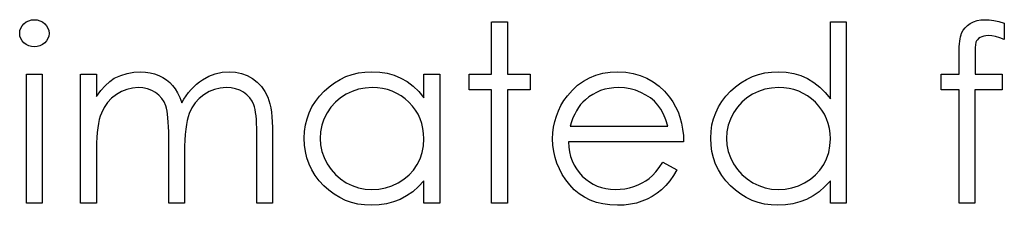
# Model space of a CAD drawing. Header units: inches. Extents: x 1694 to 2505, y -239 to -56.
# Tile 163 of 179: x 1835.262 to 1836.032, y -81.158 to -81.013. Entities that reach past the tile are written whole.
import ezdxf

# ---------------------------------------------------------------- set-up
doc = ezdxf.new("R2010")
doc.units = ezdxf.units.IN
doc.header["$LTSCALE"] = 0.5
doc.header["$MEASUREMENT"] = 0

msp = doc.modelspace()

# ---------------------------------------------------------------- linework, layer by layer
at = {"color": 7, "linetype": 'Continuous'}
for p, q in [((1835.26498, -81.01591), (1835.26675, -81.01456)), ((1835.26675, -81.01456), (1835.26871, -81.01356)), ((1835.26871, -81.01356), (1835.27078, -81.01298)), ((1835.27078, -81.01298), (1835.27304, -81.01279)), ((1835.27304, -81.01279), (1835.27533, -81.01298)), ((1835.27533, -81.01298), (1835.27746, -81.01356)), ((1835.27746, -81.01356), (1835.27942, -81.01456)), ((1835.27942, -81.01456), (1835.28118, -81.01591)), ((1835.63083, -81.05519), (1835.63083, -81.01456)), ((1835.63084, -81.01456), (1835.6432, -81.01456)), ((1835.6432, -81.01456), (1835.6432, -81.05519)), ((1835.89583, -81.07468), (1835.89583, -81.01456)), ((1835.89583, -81.01456), (1835.90819, -81.01456)), ((1835.90819, -81.01456), (1835.90819, -81.15589)), ((1836.00525, -81.01569), (1836.00776, -81.01442)), ((1836.00776, -81.01442), (1836.01052, -81.01351)), ((1836.01052, -81.01351), (1836.01353, -81.01298)), ((1836.01353, -81.01298), (1836.01678, -81.01279)), ((1836.01678, -81.01279), (1836.0201, -81.01296)), ((1836.0201, -81.01296), (1836.02371, -81.01343)), ((1836.02371, -81.01343), (1836.02763, -81.01425)), ((1836.02763, -81.01425), (1836.03185, -81.01539)), ((1836.03187, -81.01539), (1836.03185, -81.02825)), ((1835.26161, -81.02345), (1835.26184, -81.02132)), ((1835.26184, -81.02132), (1835.26247, -81.01936)), ((1835.26247, -81.01936), (1835.26352, -81.01754)), ((1835.26352, -81.01754), (1835.26498, -81.01591)), ((1835.28118, -81.01591), (1835.28268, -81.01754)), ((1835.28268, -81.01754), (1835.28372, -81.01936)), ((1835.28372, -81.01936), (1835.28436, -81.02132)), ((1835.28436, -81.02132), (1835.28458, -81.02345)), ((1835.99851, -81.02331), (1835.99967, -81.02104)), ((1835.99967, -81.02104), (1836.00119, -81.01903)), ((1836.00119, -81.01903), (1836.00304, -81.01723)), ((1836.00304, -81.01723), (1836.00525, -81.01569)), ((1835.26184, -81.02552), (1835.26161, -81.02345)), ((1835.26247, -81.02745), (1835.26184, -81.02552)), ((1835.26352, -81.02924), (1835.26247, -81.02745)), ((1835.26498, -81.03087), (1835.26352, -81.02924)), ((1835.26675, -81.03222), (1835.26498, -81.03087)), ((1835.28118, -81.03087), (1835.27942, -81.03222)), ((1835.28268, -81.02924), (1835.28118, -81.03087)), ((1835.28372, -81.02745), (1835.28268, -81.02924)), ((1835.28436, -81.02552), (1835.28372, -81.02745)), ((1835.28458, -81.02345), (1835.28436, -81.02552)), ((1835.9968, -81.0317), (1835.99702, -81.0296)), ((1835.99702, -81.0296), (1835.9973, -81.02775)), ((1835.9973, -81.02775), (1835.99765, -81.02607)), ((1835.99765, -81.02607), (1835.99804, -81.02458)), ((1835.99804, -81.02458), (1835.99851, -81.02331)), ((1836.00947, -81.03095), (1836.00936, -81.03178)), ((1836.00963, -81.03035), (1836.00947, -81.03095)), ((1836.01008, -81.02935), (1836.00963, -81.03035)), ((1836.01077, -81.02841), (1836.01008, -81.02935)), ((1836.0117, -81.02756), (1836.01077, -81.02841)), ((1836.01286, -81.02673), (1836.0117, -81.02756)), ((1836.01424, -81.02604), (1836.01286, -81.02673)), ((1836.01576, -81.02554), (1836.01424, -81.02604)), ((1836.01747, -81.02527), (1836.01576, -81.02554)), ((1836.01932, -81.02516), (1836.01747, -81.02527)), ((1836.02206, -81.02535), (1836.01932, -81.02516)), ((1836.02506, -81.02593), (1836.02206, -81.02535)), ((1836.02832, -81.0269), (1836.02506, -81.02593)), ((1836.03185, -81.02825), (1836.02832, -81.0269)), ((1835.26871, -81.03322), (1835.26675, -81.03222)), ((1835.27078, -81.0338), (1835.26871, -81.03322)), ((1835.27304, -81.03399), (1835.27078, -81.0338)), ((1835.27533, -81.0338), (1835.27304, -81.03399)), ((1835.27746, -81.03322), (1835.27533, -81.0338)), ((1835.27942, -81.03222), (1835.27746, -81.03322)), ((1835.99652, -81.0391), (1835.99655, -81.03642)), ((1835.99655, -81.03642), (1835.99666, -81.03396)), ((1835.99666, -81.03396), (1835.9968, -81.0317)), ((1836.00903, -81.03722), (1836.00897, -81.03912)), ((1836.00905, -81.03556), (1836.00903, -81.03722)), ((1836.00914, -81.03407), (1836.00905, -81.03556)), ((1836.00922, -81.03283), (1836.00914, -81.03407)), ((1836.00936, -81.03178), (1836.00922, -81.03283)), ((1835.99652, -81.05519), (1835.99652, -81.0391)), ((1836.00897, -81.03912), (1836.00897, -81.05519)), ((1835.34578, -81.05469), (1835.35102, -81.05375)), ((1835.35102, -81.05375), (1835.3564, -81.05342)), ((1835.3564, -81.05342), (1835.36005, -81.05362)), ((1835.36005, -81.05362), (1835.36358, -81.05414)), ((1835.41462, -81.05497), (1835.41989, -81.05381)), ((1835.41989, -81.05381), (1835.42538, -81.05342)), ((1835.42538, -81.05342), (1835.43044, -81.05375)), ((1835.43044, -81.05375), (1835.43518, -81.05472)), ((1835.52658, -81.05436), (1835.53174, -81.05367)), ((1835.53174, -81.05367), (1835.53709, -81.05342)), ((1835.53709, -81.05342), (1835.54325, -81.05373)), ((1835.54325, -81.05373), (1835.5491, -81.05464)), ((1835.71779, -81.05458), (1835.72347, -81.05373)), ((1835.72347, -81.05373), (1835.72949, -81.05342)), ((1835.72949, -81.05342), (1835.73567, -81.05373)), ((1835.73567, -81.05373), (1835.74155, -81.05466)), ((1835.84457, -81.05436), (1835.84973, -81.05367)), ((1835.84973, -81.05367), (1835.85508, -81.05342)), ((1835.85508, -81.05342), (1835.86124, -81.05375)), ((1835.86124, -81.05375), (1835.86709, -81.05475)), ((1835.26691, -81.15589), (1835.26691, -81.05519)), ((1835.26692, -81.05519), (1835.27928, -81.05519)), ((1835.27928, -81.05519), (1835.27928, -81.15589)), ((1835.30931, -81.15589), (1835.30931, -81.05519)), ((1835.30933, -81.05519), (1835.32168, -81.05519)), ((1835.32168, -81.05519), (1835.32168, -81.07269)), ((1835.32858, -81.0643), (1835.33209, -81.0611)), ((1835.33209, -81.0611), (1835.33565, -81.05853)), ((1835.33565, -81.05853), (1835.34064, -81.05629)), ((1835.34064, -81.05629), (1835.34578, -81.05469)), ((1835.36358, -81.05414), (1835.36703, -81.05505)), ((1835.36703, -81.05505), (1835.37037, -81.05632)), ((1835.37037, -81.05632), (1835.37355, -81.05789)), ((1835.37355, -81.05789), (1835.37639, -81.05969)), ((1835.37639, -81.05969), (1835.37896, -81.06173)), ((1835.37896, -81.06173), (1835.38119, -81.06402)), ((1835.39993, -81.06308), (1835.4022, -81.06126)), ((1835.4022, -81.06126), (1835.40457, -81.05963)), ((1835.40457, -81.05963), (1835.40948, -81.05693)), ((1835.40948, -81.05693), (1835.41462, -81.05497)), ((1835.43518, -81.05472), (1835.43963, -81.05638)), ((1835.43963, -81.05638), (1835.44377, -81.05867)), ((1835.44377, -81.05867), (1835.44749, -81.06154)), ((1835.44749, -81.06154), (1835.45072, -81.06493)), ((1835.50789, -81.06198), (1835.51225, -81.05936)), ((1835.51225, -81.05936), (1835.51683, -81.05723)), ((1835.51683, -81.05723), (1835.52161, -81.05555)), ((1835.52161, -81.05555), (1835.52658, -81.05436)), ((1835.5491, -81.05464), (1835.55465, -81.05618)), ((1835.55465, -81.05618), (1835.55989, -81.05831)), ((1835.55989, -81.05831), (1835.56484, -81.0611)), ((1835.56484, -81.0611), (1835.5695, -81.06463)), ((1835.57784, -81.07382), (1835.57784, -81.05519)), ((1835.57784, -81.05519), (1835.5902, -81.05519)), ((1835.59021, -81.05519), (1835.5902, -81.15589)), ((1835.61317, -81.06756), (1835.61317, -81.05519)), ((1835.61317, -81.05519), (1835.63083, -81.05519)), ((1835.6432, -81.05519), (1835.66087, -81.05519)), ((1835.66087, -81.05519), (1835.66087, -81.06756)), ((1835.6981, -81.06397), (1835.70255, -81.06076)), ((1835.70255, -81.06076), (1835.70732, -81.05812)), ((1835.70732, -81.05812), (1835.7124, -81.05607)), ((1835.7124, -81.05607), (1835.71779, -81.05458)), ((1835.74155, -81.05466), (1835.7471, -81.05621)), ((1835.7471, -81.05621), (1835.75232, -81.05836)), ((1835.75232, -81.05836), (1835.75723, -81.06115)), ((1835.75723, -81.06115), (1835.76181, -81.06457)), ((1835.82588, -81.06198), (1835.83024, -81.05936)), ((1835.83024, -81.05936), (1835.83482, -81.05723)), ((1835.83482, -81.05723), (1835.8396, -81.05555)), ((1835.8396, -81.05555), (1835.84457, -81.05436)), ((1835.86709, -81.05475), (1835.87264, -81.05643)), ((1835.87264, -81.05643), (1835.87788, -81.05875)), ((1835.87788, -81.05875), (1835.88282, -81.06173)), ((1835.88282, -81.06173), (1835.88749, -81.06537)), ((1835.98239, -81.06756), (1835.98239, -81.05519)), ((1835.98239, -81.05519), (1835.99652, -81.05519)), ((1836.00897, -81.05519), (1836.03009, -81.05519)), ((1836.03009, -81.05519), (1836.03009, -81.06756)), ((1835.32168, -81.07269), (1835.3251, -81.06816)), ((1835.3251, -81.06816), (1835.32858, -81.0643)), ((1835.34125, -81.06883), (1835.33722, -81.07117)), ((1835.34545, -81.06714), (1835.34125, -81.06883)), ((1835.34978, -81.06612), (1835.34545, -81.06714)), ((1835.35425, -81.06579), (1835.34978, -81.06612)), ((1835.35806, -81.06604), (1835.35425, -81.06579)), ((1835.36159, -81.06675), (1835.35806, -81.06604)), ((1835.36488, -81.068), (1835.36159, -81.06675)), ((1835.36786, -81.06971), (1835.36488, -81.068)), ((1835.38119, -81.06402), (1835.38321, -81.06667)), ((1835.38321, -81.06667), (1835.38511, -81.06985)), ((1835.39375, -81.0696), (1835.39571, -81.06725)), ((1835.39571, -81.06725), (1835.39778, -81.06507)), ((1835.39778, -81.06507), (1835.39993, -81.06308)), ((1835.40984, -81.06888), (1835.40579, -81.07131)), ((1835.41412, -81.06717), (1835.40984, -81.06888)), ((1835.41857, -81.06612), (1835.41412, -81.06717)), ((1835.42323, -81.06579), (1835.41857, -81.06612)), ((1835.42704, -81.06601), (1835.42323, -81.06579)), ((1835.43055, -81.0667), (1835.42704, -81.06601)), ((1835.4338, -81.06786), (1835.43055, -81.0667)), ((1835.43676, -81.06946), (1835.4338, -81.06786)), ((1835.43938, -81.07145), (1835.43676, -81.06946)), ((1835.45072, -81.06493), (1835.45343, -81.06883)), ((1835.45343, -81.06883), (1835.45561, -81.07327)), ((1835.49608, -81.07252), (1835.49972, -81.06863)), ((1835.49972, -81.06863), (1835.50369, -81.06507)), ((1835.50369, -81.06507), (1835.50789, -81.06198)), ((1835.52169, -81.06871), (1835.51692, -81.07098)), ((1835.52666, -81.06709), (1835.52169, -81.06871)), ((1835.53185, -81.06612), (1835.52666, -81.06709)), ((1835.53727, -81.06579), (1835.53185, -81.06612)), ((1835.54146, -81.06595), (1835.53726, -81.06579)), ((1835.54549, -81.06651), (1835.54146, -81.06595)), ((1835.54935, -81.06739), (1835.54549, -81.06651)), ((1835.55305, -81.06866), (1835.54935, -81.06739)), ((1835.55655, -81.07026), (1835.55305, -81.06866)), ((1835.5695, -81.06463), (1835.57381, -81.06885)), ((1835.57381, -81.06885), (1835.57784, -81.07382)), ((1835.63083, -81.06756), (1835.61317, -81.06756)), ((1835.63083, -81.15589), (1835.63083, -81.06756)), ((1835.66087, -81.06756), (1835.6432, -81.06756)), ((1835.6432, -81.06756), (1835.6432, -81.15589)), ((1835.69013, -81.07219), (1835.69396, -81.0678)), ((1835.69396, -81.0678), (1835.6981, -81.06397)), ((1835.7161, -81.06813), (1835.7129, -81.06949)), ((1835.71939, -81.06711), (1835.7161, -81.06813)), ((1835.72284, -81.06637), (1835.71939, -81.06711)), ((1835.72642, -81.06593), (1835.72284, -81.06637)), ((1835.73012, -81.06579), (1835.72642, -81.06593)), ((1835.73465, -81.06601), (1835.73012, -81.06579)), ((1835.73907, -81.06673), (1835.73465, -81.06601)), ((1835.7434, -81.06789), (1835.73907, -81.06673)), ((1835.7476, -81.06954), (1835.7434, -81.06789)), ((1835.76181, -81.06457), (1835.76609, -81.0686)), ((1835.76609, -81.0686), (1835.77004, -81.07324)), ((1835.81407, -81.07252), (1835.81771, -81.06863)), ((1835.81771, -81.06863), (1835.82168, -81.06507)), ((1835.82168, -81.06507), (1835.82588, -81.06198)), ((1835.83968, -81.06871), (1835.83491, -81.07098)), ((1835.84465, -81.06709), (1835.83968, -81.06871)), ((1835.84984, -81.06612), (1835.84465, -81.06709)), ((1835.85525, -81.06579), (1835.84984, -81.06612)), ((1835.85944, -81.06595), (1835.85525, -81.06579)), ((1835.86347, -81.06651), (1835.85944, -81.06595)), ((1835.86734, -81.06739), (1835.86347, -81.06651)), ((1835.87104, -81.06866), (1835.86734, -81.06739)), ((1835.87454, -81.07026), (1835.87104, -81.06866)), ((1835.88749, -81.06537), (1835.8918, -81.06971)), ((1835.99652, -81.06756), (1835.98239, -81.06756)), ((1835.99652, -81.15589), (1835.99652, -81.06756)), ((1836.00894, -81.06756), (1836.00889, -81.15589)), ((1836.03009, -81.06756), (1836.00894, -81.06756)), ((1835.33352, -81.0741), (1835.33032, -81.07749)), ((1835.33722, -81.07117), (1835.33352, -81.0741)), ((1835.37051, -81.07181), (1835.36786, -81.06971)), ((1835.37274, -81.07424), (1835.37051, -81.07181)), ((1835.37454, -81.077), (1835.37274, -81.07424)), ((1835.37589, -81.08009), (1835.37454, -81.077)), ((1835.38511, -81.06985), (1835.38685, -81.07352)), ((1835.38685, -81.07352), (1835.38845, -81.07774)), ((1835.38845, -81.07774), (1835.39011, -81.07484)), ((1835.39011, -81.07484), (1835.39187, -81.07214)), ((1835.39187, -81.07214), (1835.39375, -81.0696)), ((1835.40209, -81.07429), (1835.39894, -81.07774)), ((1835.40579, -81.07131), (1835.40209, -81.07429)), ((1835.44159, -81.07371), (1835.43938, -81.07145)), ((1835.44338, -81.07631), (1835.44159, -81.07371)), ((1835.44476, -81.07918), (1835.44338, -81.07631)), ((1835.45561, -81.07327), (1835.45652, -81.07575)), ((1835.45652, -81.07575), (1835.45729, -81.07854)), ((1835.49028, -81.08092), (1835.49293, -81.07664)), ((1835.49293, -81.07664), (1835.49608, -81.07252)), ((1835.5125, -81.07382), (1835.50855, -81.07722)), ((1835.51692, -81.07098), (1835.5125, -81.07382)), ((1835.55992, -81.07222), (1835.55655, -81.07026)), ((1835.5631, -81.07457), (1835.55992, -81.07222)), ((1835.56611, -81.07724), (1835.5631, -81.07457)), ((1835.68505, -81.07984), (1835.68742, -81.07595)), ((1835.68742, -81.07595), (1835.69013, -81.07219)), ((1835.70224, -81.07705), (1835.70045, -81.07909)), ((1835.70418, -81.07523), (1835.70224, -81.07705)), ((1835.70696, -81.07302), (1835.70418, -81.07523)), ((1835.70986, -81.07109), (1835.70696, -81.07302)), ((1835.7129, -81.06949), (1835.70986, -81.07109)), ((1835.75154, -81.07156), (1835.7476, -81.06954)), ((1835.75508, -81.07388), (1835.75154, -81.07156)), ((1835.75822, -81.0765), (1835.75508, -81.07388)), ((1835.76093, -81.07942), (1835.75822, -81.0765)), ((1835.77004, -81.07324), (1835.77258, -81.07686)), ((1835.77258, -81.07686), (1835.77476, -81.08067)), ((1835.80827, -81.08092), (1835.81092, -81.07664)), ((1835.81092, -81.07664), (1835.81407, -81.07252)), ((1835.83049, -81.07382), (1835.82654, -81.07722)), ((1835.83491, -81.07098), (1835.83049, -81.07382)), ((1835.87791, -81.07222), (1835.87454, -81.07026)), ((1835.88109, -81.07457), (1835.87791, -81.07222)), ((1835.88409, -81.07724), (1835.88109, -81.07457)), ((1835.8918, -81.06971), (1835.89583, -81.07468)), ((1835.32764, -81.08133), (1835.32549, -81.08566)), ((1835.33032, -81.07749), (1835.32764, -81.08133)), ((1835.37644, -81.08188), (1835.37589, -81.08009)), ((1835.37691, -81.08406), (1835.37644, -81.08188)), ((1835.3773, -81.08657), (1835.37691, -81.08406)), ((1835.39632, -81.08166), (1835.39422, -81.08602)), ((1835.39894, -81.07774), (1835.39632, -81.08166)), ((1835.44531, -81.08083), (1835.44476, -81.07918)), ((1835.44578, -81.08282), (1835.44531, -81.08083)), ((1835.4462, -81.08511), (1835.44578, -81.08282)), ((1835.45729, -81.07854), (1835.45796, -81.08161)), ((1835.45796, -81.08161), (1835.45851, -81.08497)), ((1835.4881, -81.08539), (1835.49028, -81.08092)), ((1835.50507, -81.08111), (1835.50207, -81.08555)), ((1835.50855, -81.07722), (1835.50507, -81.08111)), ((1835.56887, -81.0802), (1835.56611, -81.07724)), ((1835.57124, -81.08332), (1835.56887, -81.0802)), ((1835.57325, -81.08663), (1835.57124, -81.08332)), ((1835.68143, -81.08798), (1835.68306, -81.08384)), ((1835.68306, -81.08384), (1835.68505, -81.07984)), ((1835.69722, -81.08379), (1835.69579, -81.08649)), ((1835.69877, -81.08133), (1835.69722, -81.08379)), ((1835.70045, -81.07909), (1835.69877, -81.08133)), ((1835.7633, -81.08274), (1835.76093, -81.07942)), ((1835.76537, -81.08657), (1835.7633, -81.08274)), ((1835.77476, -81.08067), (1835.77664, -81.08472)), ((1835.77664, -81.08472), (1835.77815, -81.08898)), ((1835.80609, -81.08539), (1835.80827, -81.08092)), ((1835.82306, -81.08111), (1835.82006, -81.08555)), ((1835.82654, -81.07722), (1835.82306, -81.08111)), ((1835.88685, -81.0802), (1835.88409, -81.07724)), ((1835.88923, -81.08332), (1835.88685, -81.0802)), ((1835.89124, -81.08663), (1835.88923, -81.08332)), ((1835.32383, -81.0908), (1835.32317, -81.09383)), ((1835.3246, -81.08809), (1835.32383, -81.0908)), ((1835.32549, -81.08566), (1835.3246, -81.08809)), ((1835.37763, -81.08947), (1835.3773, -81.08657)), ((1835.37788, -81.09273), (1835.37763, -81.08947)), ((1835.39262, -81.09138), (1835.39201, -81.09463)), ((1835.39336, -81.08851), (1835.39262, -81.09138)), ((1835.39422, -81.08602), (1835.39336, -81.08851)), ((1835.44653, -81.08771), (1835.4462, -81.08511)), ((1835.44678, -81.09063), (1835.44653, -81.08771)), ((1835.44697, -81.09386), (1835.44678, -81.09063)), ((1835.45851, -81.08497), (1835.45892, -81.08862)), ((1835.45892, -81.08862), (1835.45923, -81.09256)), ((1835.45923, -81.09256), (1835.45942, -81.09681)), ((1835.48517, -81.09494), (1835.48639, -81.09008)), ((1835.48639, -81.09008), (1835.4881, -81.08539)), ((1835.49966, -81.0903), (1835.49795, -81.09521)), ((1835.50207, -81.08555), (1835.49966, -81.0903)), ((1835.57491, -81.09011), (1835.57325, -81.08663)), ((1835.57618, -81.09375), (1835.57491, -81.09011)), ((1835.67925, -81.09665), (1835.68016, -81.09226)), ((1835.68016, -81.09226), (1835.68143, -81.08798)), ((1835.69327, -81.09248), (1835.6922, -81.09582)), ((1835.69446, -81.08939), (1835.69327, -81.09248)), ((1835.69579, -81.08649), (1835.69446, -81.08939)), ((1835.76717, -81.09094), (1835.76537, -81.08657)), ((1835.76863, -81.09582), (1835.76717, -81.09094)), ((1835.77815, -81.08898), (1835.77937, -81.09345)), ((1835.80316, -81.09494), (1835.80438, -81.09008)), ((1835.80438, -81.09008), (1835.80609, -81.08539)), ((1835.81765, -81.0903), (1835.81594, -81.09521)), ((1835.82006, -81.08555), (1835.81765, -81.0903)), ((1835.8929, -81.09011), (1835.89124, -81.08663)), ((1835.89417, -81.09375), (1835.8929, -81.09011)), ((1835.32264, -81.09717), (1835.3222, -81.10079)), ((1835.32317, -81.09383), (1835.32264, -81.09717)), ((1835.37807, -81.09635), (1835.37788, -81.09273)), ((1835.37818, -81.10035), (1835.37807, -81.09635)), ((1835.39149, -81.09828), (1835.3911, -81.10231)), ((1835.39201, -81.09463), (1835.39149, -81.09828)), ((1835.44708, -81.09742), (1835.44697, -81.09386)), ((1835.44711, -81.10129), (1835.44708, -81.09742)), ((1835.45942, -81.09681), (1835.45947, -81.10134)), ((1835.48421, -81.10526), (1835.48446, -81.10002)), ((1835.48446, -81.10002), (1835.48517, -81.09494)), ((1835.4969, -81.10024), (1835.49657, -81.1054)), ((1835.49795, -81.09521), (1835.4969, -81.10024)), ((1835.57709, -81.09759), (1835.57618, -81.09375)), ((1835.57764, -81.10159), (1835.57709, -81.09759)), ((1835.67873, -81.10118), (1835.67925, -81.09665)), ((1835.6922, -81.09582), (1835.76863, -81.09582)), ((1835.77937, -81.09345), (1835.78025, -81.09814)), ((1835.78025, -81.09814), (1835.78078, -81.10305)), ((1835.8022, -81.10526), (1835.80244, -81.10002)), ((1835.80244, -81.10002), (1835.80316, -81.09494)), ((1835.81489, -81.10024), (1835.81456, -81.1054)), ((1835.81594, -81.09521), (1835.81489, -81.10024)), ((1835.89508, -81.09759), (1835.89417, -81.09375)), ((1835.89563, -81.10159), (1835.89508, -81.09759)), ((1835.32193, -81.10474), (1835.32173, -81.10896)), ((1835.3222, -81.10079), (1835.32193, -81.10474)), ((1835.37821, -81.10468), (1835.37818, -81.10035)), ((1835.37821, -81.15589), (1835.37821, -81.10468)), ((1835.3908, -81.10672), (1835.39063, -81.11153)), ((1835.3911, -81.10231), (1835.3908, -81.10672)), ((1835.44711, -81.15589), (1835.44711, -81.10129)), ((1835.45947, -81.10134), (1835.45947, -81.15589)), ((1835.48446, -81.11062), (1835.48421, -81.10526)), ((1835.49657, -81.1054), (1835.49693, -81.11053)), ((1835.57751, -81.11122), (1835.57784, -81.10576)), ((1835.57784, -81.10576), (1835.57764, -81.10159)), ((1835.67853, -81.10581), (1835.67873, -81.10118)), ((1835.67875, -81.11075), (1835.67853, -81.10581)), ((1835.78078, -81.10305), (1835.781, -81.10819)), ((1835.80244, -81.11062), (1835.8022, -81.10526)), ((1835.81456, -81.1054), (1835.81492, -81.11053)), ((1835.89549, -81.11122), (1835.89583, -81.10576)), ((1835.89583, -81.10576), (1835.89563, -81.10159)), ((1835.32173, -81.10896), (1835.32168, -81.11351)), ((1835.32168, -81.11351), (1835.32168, -81.15589)), ((1835.39063, -81.11153), (1835.39058, -81.11672)), ((1835.48517, -81.11578), (1835.48446, -81.11062)), ((1835.49693, -81.11053), (1835.49795, -81.11556)), ((1835.49795, -81.11556), (1835.49969, -81.12047)), ((1835.57654, -81.11639), (1835.57751, -81.11122)), ((1835.67936, -81.11558), (1835.67875, -81.11075)), ((1835.68041, -81.12025), (1835.67936, -81.11558)), ((1835.781, -81.10819), (1835.6909, -81.10819)), ((1835.6909, -81.10819), (1835.69115, -81.11216)), ((1835.69115, -81.11216), (1835.6917, -81.11597)), ((1835.80316, -81.11578), (1835.80244, -81.11062)), ((1835.81492, -81.11053), (1835.81594, -81.11556)), ((1835.81594, -81.11556), (1835.81768, -81.12047)), ((1835.89453, -81.11639), (1835.89549, -81.11122)), ((1835.39058, -81.11672), (1835.39058, -81.15589)), ((1835.48636, -81.12072), (1835.48517, -81.11578)), ((1835.48804, -81.12547), (1835.48636, -81.12072)), ((1835.49969, -81.12047), (1835.50212, -81.12527)), ((1835.57259, -81.12591), (1835.57488, -81.1213)), ((1835.57488, -81.1213), (1835.57654, -81.11639)), ((1835.6819, -81.1248), (1835.68041, -81.12025)), ((1835.6917, -81.11597), (1835.69258, -81.11959)), ((1835.69258, -81.11959), (1835.6938, -81.12301)), ((1835.6938, -81.12301), (1835.69529, -81.12624)), ((1835.80435, -81.12072), (1835.80316, -81.11578)), ((1835.80603, -81.12547), (1835.80435, -81.12072)), ((1835.81768, -81.12047), (1835.82011, -81.12527)), ((1835.89058, -81.12591), (1835.89287, -81.1213)), ((1835.89287, -81.1213), (1835.89453, -81.11639)), ((1835.49022, -81.13002), (1835.48804, -81.12547)), ((1835.49285, -81.13436), (1835.49022, -81.13002)), ((1835.50212, -81.12527), (1835.50516, -81.12975)), ((1835.50516, -81.12975), (1835.50864, -81.13369)), ((1835.56627, -81.13391), (1835.56969, -81.13013)), ((1835.56969, -81.13013), (1835.57259, -81.12591)), ((1835.68378, -81.12925), (1835.6819, -81.1248)), ((1835.68607, -81.13355), (1835.68378, -81.12925)), ((1835.69529, -81.12624), (1835.69711, -81.1293)), ((1835.69711, -81.1293), (1835.69926, -81.13217)), ((1835.75916, -81.13157), (1835.7619, -81.12814)), ((1835.7619, -81.12814), (1835.76471, -81.12409)), ((1835.76473, -81.12409), (1835.7757, -81.12986)), ((1835.7757, -81.12986), (1835.77299, -81.13447)), ((1835.80821, -81.13002), (1835.80603, -81.12547)), ((1835.81084, -81.13436), (1835.80821, -81.13002)), ((1835.82011, -81.12527), (1835.82315, -81.12975)), ((1835.82315, -81.12975), (1835.82662, -81.13369)), ((1835.88426, -81.13391), (1835.88768, -81.13013)), ((1835.88768, -81.13013), (1835.89058, -81.12591)), ((1835.49597, -81.13847), (1835.49285, -81.13436)), ((1835.49958, -81.14239), (1835.49597, -81.13847)), ((1835.50864, -81.13369), (1835.51261, -81.13712)), ((1835.51261, -81.13712), (1835.51705, -81.14001)), ((1835.55769, -81.14007), (1835.56224, -81.13723)), ((1835.56224, -81.13723), (1835.56627, -81.13391)), ((1835.57784, -81.13847), (1835.57356, -81.14311)), ((1835.57784, -81.15589), (1835.57784, -81.13847)), ((1835.6888, -81.13772), (1835.68607, -81.13355)), ((1835.69195, -81.14175), (1835.6888, -81.13772)), ((1835.69926, -81.13217), (1835.70172, -81.13488)), ((1835.70172, -81.13488), (1835.70443, -81.13731)), ((1835.70443, -81.13731), (1835.70727, -81.13943)), ((1835.74859, -81.14018), (1835.75143, -81.13852)), ((1835.75143, -81.13852), (1835.75403, -81.13667)), ((1835.75403, -81.13667), (1835.75654, -81.13444)), ((1835.75654, -81.13444), (1835.75916, -81.13157)), ((1835.77009, -81.13861), (1835.767, -81.1423)), ((1835.77299, -81.13447), (1835.77009, -81.13861)), ((1835.81395, -81.13847), (1835.81084, -81.13436)), ((1835.81757, -81.14239), (1835.81395, -81.13847)), ((1835.82662, -81.13369), (1835.8306, -81.13712)), ((1835.8306, -81.13712), (1835.83504, -81.14001)), ((1835.87568, -81.14007), (1835.88023, -81.13723)), ((1835.88023, -81.13723), (1835.88426, -81.13391)), ((1835.89583, -81.13847), (1835.89155, -81.14311)), ((1835.89583, -81.15589), (1835.89583, -81.13847)), ((1835.50353, -81.14598), (1835.49958, -81.14239)), ((1835.50767, -81.14907), (1835.50353, -81.14598)), ((1835.51705, -81.14001), (1835.52183, -81.14233)), ((1835.52183, -81.14233), (1835.52677, -81.14396)), ((1835.52677, -81.14396), (1835.53188, -81.14495)), ((1835.53188, -81.14495), (1835.53715, -81.14529)), ((1835.53715, -81.14529), (1835.5425, -81.14495)), ((1835.5425, -81.14495), (1835.54772, -81.14399)), ((1835.54772, -81.14399), (1835.55277, -81.14236)), ((1835.55277, -81.14236), (1835.55769, -81.14007)), ((1835.57356, -81.14311), (1835.56906, -81.14708)), ((1835.69545, -81.14548), (1835.69195, -81.14175)), ((1835.69932, -81.14871), (1835.69545, -81.14548)), ((1835.70727, -81.13943), (1835.71028, -81.14123)), ((1835.71028, -81.14123), (1835.71345, -81.14269)), ((1835.71345, -81.14269), (1835.71676, -81.14382)), ((1835.71676, -81.14382), (1835.72024, -81.14462)), ((1835.72024, -81.14462), (1835.72386, -81.14512)), ((1835.72386, -81.14512), (1835.72764, -81.14529)), ((1835.72764, -81.14529), (1835.73134, -81.14515)), ((1835.73134, -81.14515), (1835.73495, -81.14471)), ((1835.73495, -81.14471), (1835.73854, -81.14396)), ((1835.73854, -81.14396), (1835.74208, -81.14294)), ((1835.74208, -81.14294), (1835.74547, -81.14167)), ((1835.74547, -81.14167), (1835.74859, -81.14018)), ((1835.76369, -81.14551), (1835.76018, -81.14829)), ((1835.767, -81.1423), (1835.76369, -81.14551)), ((1835.82152, -81.14598), (1835.81757, -81.14239)), ((1835.82566, -81.14907), (1835.82152, -81.14598)), ((1835.83504, -81.14001), (1835.83982, -81.14233)), ((1835.83982, -81.14233), (1835.84476, -81.14396)), ((1835.84476, -81.14396), (1835.84987, -81.14495)), ((1835.84987, -81.14495), (1835.85514, -81.14529)), ((1835.85514, -81.14529), (1835.86049, -81.14495)), ((1835.86049, -81.14495), (1835.86571, -81.14399)), ((1835.86571, -81.14399), (1835.87076, -81.14236)), ((1835.87076, -81.14236), (1835.87568, -81.14007)), ((1835.89155, -81.14311), (1835.88705, -81.14708)), ((1835.51203, -81.15169), (1835.50767, -81.14907)), ((1835.51656, -81.15384), (1835.51203, -81.15169)), ((1835.52131, -81.1555), (1835.51656, -81.15384)), ((1835.55923, -81.15304), (1835.55396, -81.15506)), ((1835.56426, -81.15039), (1835.55923, -81.15304)), ((1835.56906, -81.14708), (1835.56426, -81.15039)), ((1835.70349, -81.15144), (1835.69932, -81.14871)), ((1835.70796, -81.15368), (1835.70349, -81.15144)), ((1835.71279, -81.15542), (1835.70796, -81.15368)), ((1835.75254, -81.15282), (1835.7484, -81.15456)), ((1835.75648, -81.15072), (1835.75254, -81.15282)), ((1835.76018, -81.14829), (1835.75648, -81.15072)), ((1835.83002, -81.15169), (1835.82566, -81.14907)), ((1835.83455, -81.15384), (1835.83002, -81.15169)), ((1835.83929, -81.1555), (1835.83455, -81.15384)), ((1835.87722, -81.15304), (1835.87195, -81.15506)), ((1835.88225, -81.15039), (1835.87722, -81.15304)), ((1835.88705, -81.14708), (1835.88225, -81.15039)), ((1835.27928, -81.15589), (1835.26691, -81.15589)), ((1835.32168, -81.15589), (1835.30931, -81.15589)), ((1835.39058, -81.15589), (1835.37821, -81.15589)), ((1835.45947, -81.15589), (1835.44711, -81.15589)), ((1835.52625, -81.15669), (1835.52131, -81.1555)), ((1835.53138, -81.1574), (1835.52625, -81.15669)), ((1835.53671, -81.15765), (1835.53138, -81.1574)), ((1835.5427, -81.15738), (1835.53671, -81.15765)), ((1835.54847, -81.15649), (1835.5427, -81.15738)), ((1835.55396, -81.15506), (1835.54847, -81.15649)), ((1835.5902, -81.15589), (1835.57784, -81.15589)), ((1835.6432, -81.15589), (1835.63083, -81.15589)), ((1835.71792, -81.15666), (1835.71279, -81.15542)), ((1835.72339, -81.1574), (1835.71792, -81.15666)), ((1835.72919, -81.15765), (1835.72339, -81.1574)), ((1835.7344, -81.15746), (1835.72919, -81.15765)), ((1835.73934, -81.15688), (1835.7344, -81.15746)), ((1835.74401, -81.15591), (1835.73934, -81.15688)), ((1835.7484, -81.15456), (1835.74401, -81.15591)), ((1835.84424, -81.15669), (1835.83929, -81.1555)), ((1835.84937, -81.1574), (1835.84424, -81.15669)), ((1835.8547, -81.15765), (1835.84937, -81.1574)), ((1835.86069, -81.15738), (1835.8547, -81.15765)), ((1835.86646, -81.15649), (1835.86069, -81.15738)), ((1835.87195, -81.15506), (1835.86646, -81.15649)), ((1835.90819, -81.15589), (1835.89583, -81.15589)), ((1836.00889, -81.15589), (1835.99652, -81.15589))]:
    msp.add_line(p, q, dxfattribs=at)

doc.saveas('drawing.dxf')
